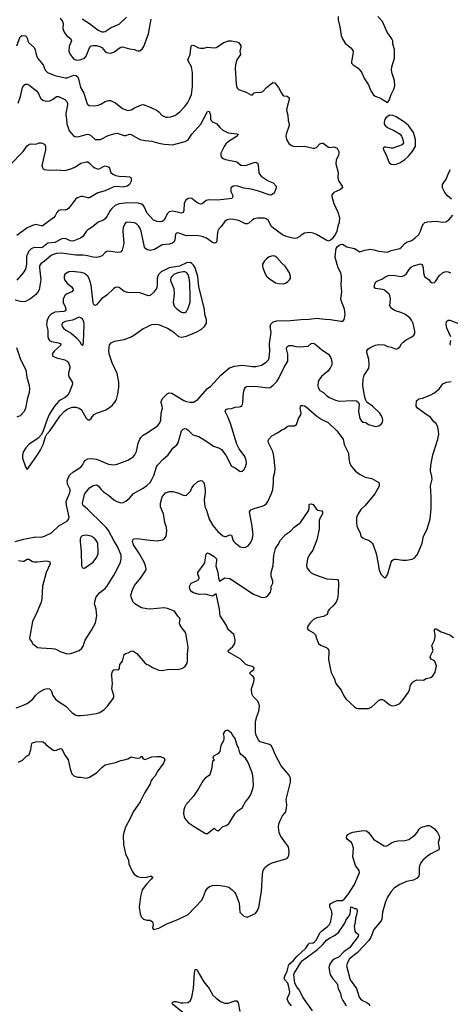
# Model space of a CAD drawing. Header units: inches. Extents: x 1934316 to 2140091, y 524953 to 667329.
# Tile 148 of 256: x 2002663 to 2007634, y 596207 to 607573. Entities that reach past the tile are written whole.
import ezdxf

# ---------------------------------------------------------------- set-up
doc = ezdxf.new("R2010")
doc.units = ezdxf.units.IN
doc.header["$MEASUREMENT"] = 0
doc.layers.add('C0509', color=7, linetype='Continuous')
doc.layers.add('C0600', color=7, linetype='Continuous')

msp = doc.modelspace()

# ---------------------------------------------------------------- linework, layer by layer
at = {"layer": 'C0509', "color": 5}
for points, elevation in [([(2002622, 599630), (2002670, 599645), (2002750, 599680), (2002815, 599730), (2002847, 599770), (2002890, 599810), (2002950, 599845), (2002990, 599854), (2003008, 599848), (2003025, 599830), (2003045, 599770), (2003075, 599730), (2003110, 599702), (2003195, 599650), (2003271, 599570), (2003310, 599546), (2003330, 599541), (2003370, 599541), (2003450, 599547), (2003550, 599563), (2003590, 599576), (2003639, 599610), (2003679, 599650), (2003744, 599736), (2003749, 599750), (2003750, 599770), (2003729, 599850), (2003734, 599906), (2003726, 600000)], 340), ([(2002650, 599002), (2002694, 599026), (2002741, 599070), (2002772, 599088), (2002792, 599148), (2002804, 599216), (2002813, 599227), (2002850, 599235), (2002910, 599241), (2002930, 599238), (2002950, 599226), (2002966, 599206), (2003050, 599141), (2003070, 599136), (2003090, 599140), (2003130, 599159), (2003150, 599155), (2003183, 599083), (2003213, 599050), (2003224, 599030), (2003246, 598926), (2003267, 598867), (2003290, 598843), (2003330, 598828), (2003370, 598828), (2003430, 598817), (2003470, 598827), (2003550, 598880), (2003610, 598942), (2003650, 598971), (2003770, 598998), (2003830, 599023), (2003871, 599029), (2003910, 599042), (2003950, 599064), (2004012, 599048), (2004049, 599051), (2004070, 599071), (2004090, 599042), (2004110, 599031), (2004190, 599062), (2004248, 599068), (2004287, 599067), (2004332, 599050), (2004338, 599030), (2004323, 598990), (2004252, 598890), (2004231, 598849), (2004195, 598810), (2004183, 598790), (2004170, 598750), (2004108, 598652), (2004056, 598544), (2003973, 598430), (2003942, 598358), (2003885, 598250), (2003865, 598190), (2003859, 598150), (2003863, 598050), (2003884, 597944), (2003919, 597870), (2003925, 597830), (2003963, 597743), (2003985, 597710), (2004023, 597683), (2004070, 597671), (2004130, 597676), (2004170, 597686), (2004185, 597685), (2004195, 597675), (2004196, 597670), (2004181, 597650), (2004127, 597593), (2004079, 597530), (2004059, 597450), (2004041, 597330), (2004056, 597250), (2004071, 597211), (2004091, 597191), (2004130, 597179), (2004170, 597177), (2004197, 597157), (2004205, 597130), (2004196, 597090), (2004210, 597071), (2004270, 597086), (2004363, 597137), (2004490, 597184), (2004610, 597245), (2004767, 597410), (2004786, 597450), (2004808, 597512), (2004830, 597547), (2004854, 597566), (2004890, 597579), (2004950, 597583), (2005032, 597572), (2005078, 597558), (2005116, 597530), (2005142, 597502), (2005157, 597477), (2005196, 597376), (2005206, 597270), (2005250, 597225), (2005290, 597211), (2005385, 597255), (2005409, 597291), (2005423, 597330), (2005456, 597510), (2005465, 597710), (2005475, 597750), (2005493, 597787), (2005530, 597818), (2005579, 597841), (2005734, 597886), (2005757, 597903), (2005769, 597930), (2005776, 597970), (2005766, 598026), (2005730, 598069), (2005673, 598153), (2005658, 598190), (2005651, 598250), (2005655, 598290), (2005670, 598330), (2005699, 598381), (2005737, 598430), (2005745, 598470), (2005746, 598510), (2005738, 598570), (2005790, 598770), (2005790, 598810), (2005785, 598830), (2005770, 598856), (2005680, 598960), (2005611, 599090), (2005590, 599150), (2005570, 599190), (2005546, 599206), (2005438, 599238), (2005419, 599259), (2005392, 599310), (2005385, 599350), (2005387, 599473), (2005401, 599530), (2005424, 599590), (2005431, 599650), (2005424, 599684), (2005410, 599710), (2005360, 599760), (2005344, 599790), (2005338, 599850), (2005366, 599930), (2005370, 599958), (2005369, 599970), (2005357, 599990), (2005347, 600000)], 320), ([(2006279, 600000), (2006295, 599970), (2006313, 599910), (2006375, 599835), (2006406, 599766), (2006430, 599733), (2006530, 599639), (2006550, 599625), (2006570, 599621), (2006690, 599620), (2006730, 599640), (2006764, 599670), (2006805, 599715), (2006830, 599725), (2006850, 599725), (2006874, 599714), (2006930, 599666), (2006950, 599655), (2006970, 599651), (2007010, 599661), (2007050, 599681), (2007090, 599726), (2007150, 599811), (2007162, 599838), (2007174, 599890), (2007197, 599923), (2007210, 599934), (2007249, 599951), (2007326, 599950), (2007354, 599966), (2007410, 599981), (2007431, 600000)], 320), ([(2005803, 596190), (2005767, 596230), (2005753, 596270), (2005757, 596290), (2005779, 596330), (2005782, 596350), (2005772, 596408), (2005758, 596450), (2005725, 596490), (2005718, 596510), (2005724, 596530), (2005753, 596590), (2005772, 596668), (2005821, 596710), (2005862, 596758), (2005966, 596854), (2005997, 596903), (2006009, 596911), (2006050, 596918), (2006071, 596930), (2006090, 596953), (2006127, 597033), (2006147, 597053), (2006216, 597104), (2006240, 597130), (2006250, 597150), (2006270, 597250), (2006262, 597290), (2006245, 597330), (2006245, 597355), (2006256, 597370), (2006310, 597397), (2006330, 597404), (2006390, 597405), (2006410, 597421), (2006450, 597469), (2006529, 597590), (2006580, 597710), (2006586, 597730), (2006582, 597750), (2006540, 597810), (2006510, 597910), (2006515, 598010), (2006507, 598047), (2006493, 598073), (2006448, 598110), (2006436, 598130), (2006438, 598150), (2006452, 598168), (2006477, 598183), (2006510, 598193), (2006630, 598212), (2006668, 598208), (2006691, 598191), (2006752, 598110), (2006850, 598048), (2006870, 598037), (2006890, 598034), (2006910, 598039), (2006955, 598070), (2006990, 598085), (2007030, 598093), (2007110, 598096), (2007157, 598110), (2007230, 598162), (2007253, 598190), (2007276, 598230), (2007290, 598245), (2007307, 598253), (2007370, 598270), (2007390, 598271), (2007410, 598264), (2007452, 598232), (2007485, 598190), (2007504, 598150), (2007508, 598130), (2007496, 598070), (2007507, 598010), (2007502, 597990), (2007410, 597943), (2007370, 597916), (2007316, 597870), (2007300, 597850), (2007282, 597818), (2007274, 597790), (2007274, 597706), (2007270, 597689), (2007250, 597663), (2007210, 597641), (2007130, 597626), (2007050, 597591), (2006990, 597551), (2006953, 597510), (2006914, 597450), (2006885, 597390), (2006852, 597270), (2006844, 597190), (2006835, 597170), (2006751, 597070), (2006721, 596990), (2006695, 596945), (2006559, 596801), (2006469, 596730), (2006446, 596690), (2006437, 596650), (2006480, 596490), (2006552, 596390), (2006583, 596290), (2006597, 596270), (2006621, 596250), (2006670, 596229), (2006696, 596210), (2006700, 596190)], 280), ([(2006044, 596130), (2005933, 596290), (2005894, 596370), (2005862, 596410), (2005839, 596450), (2005829, 596550), (2005835, 596570), (2005909, 596690), (2005930, 596712), (2006100, 596840), (2006163, 596897), (2006210, 596950), (2006238, 596970), (2006299, 597001), (2006343, 597037), (2006418, 597142), (2006430, 597176), (2006450, 597210), (2006469, 597231), (2006477, 597250), (2006487, 597330), (2006493, 597333), (2006502, 597330), (2006505, 597325), (2006530, 597314), (2006550, 597314), (2006558, 597290), (2006555, 597250), (2006539, 597201), (2006537, 597150), (2006525, 597110), (2006531, 597051), (2006540, 597040), (2006570, 597018), (2006573, 597010), (2006570, 596990), (2006470, 596859), (2006407, 596813), (2006350, 596756), (2006293, 596727), (2006270, 596710), (2006242, 596670), (2006233, 596630), (2006238, 596590), (2006249, 596549), (2006280, 596500), (2006325, 596450), (2006333, 596430), (2006340, 596390), (2006368, 596330), (2006376, 596290), (2006395, 596250), (2006434, 596190)], 260), ([(2004551, 596110), (2004427, 596210), (2004427, 596230), (2004450, 596241), (2004470, 596240), (2004523, 596223), (2004550, 596222), (2004610, 596229), (2004637, 596250), (2004652, 596288), (2004669, 596390), (2004680, 596570), (2004690, 596610), (2004710, 596610), (2004739, 596550), (2004788, 596468), (2004850, 596389), (2004894, 596314), (2004930, 596277), (2004990, 596236), (2005030, 596221), (2005070, 596220), (2005147, 596247), (2005170, 596246), (2005185, 596225), (2005205, 596125)], 280)]:
    msp.add_lwpolyline(points, dxfattribs=dict(at, elevation=elevation))
at = {"layer": 'C0509', "color": 5, "elevation": 340}
msp.add_lwpolyline([(2005070, 599368), (2005050, 599368), (2005030, 599358), (2005012, 599330), (2005020, 599300), (2005021, 599270), (2005016, 599250), (2004985, 599195), (2004973, 599127), (2004950, 599097), (2004902, 599070), (2004894, 599050), (2004912, 599030), (2004890, 599008), (2004878, 598922), (2004859, 598861), (2004850, 598849), (2004810, 598821), (2004781, 598790), (2004725, 598690), (2004670, 598609), (2004583, 598510), (2004570, 598488), (2004557, 598450), (2004555, 598410), (2004563, 598370), (2004571, 598350), (2004610, 598305), (2004678, 598258), (2004810, 598178), (2004830, 598178), (2004910, 598241), (2004930, 598218), (2004950, 598211), (2004970, 598221), (2005010, 598259), (2005049, 598270), (2005083, 598297), (2005152, 598408), (2005180, 598440), (2005230, 598476), (2005270, 598546), (2005310, 598591), (2005332, 598630), (2005358, 598710), (2005362, 598738), (2005355, 598850), (2005345, 598890), (2005299, 598999), (2005270, 599049), (2005219, 599090), (2005205, 599110), (2005189, 599170), (2005173, 599193), (2005150, 599275), (2005122, 599310), (2005110, 599335)], close=True, dxfattribs=at)
at = {"layer": 'C0600', "color": 5}
for points, elevation in [([(2003131, 607591), (2003159, 607550), (2003164, 607530), (2003163, 607470), (2003176, 607430), (2003202, 607390), (2003252, 607350), (2003263, 607330), (2003236, 607264), (2003231, 607210), (2003245, 607170), (2003290, 607117), (2003310, 607108), (2003330, 607107), (2003370, 607113), (2003410, 607127), (2003430, 607150), (2003470, 607249), (2003490, 607270), (2003510, 607275), (2003550, 607275), (2003590, 607264), (2003610, 607250), (2003650, 607206), (2003670, 607195), (2003707, 607187), (2003750, 607197), (2003810, 607243), (2003830, 607255), (2003850, 607260), (2003930, 607238), (2003990, 607230), (2004010, 607218), (2004030, 607212), (2004050, 607213), (2004081, 607239), (2004096, 607264), (2004150, 607411), (2004183, 607577)], 420), ([(2003383, 607583), (2003470, 607528), (2003570, 607452), (2003610, 607434), (2003630, 607433), (2003650, 607437), (2003719, 607481), (2003810, 607522), (2003897, 607603)], 440), ([(2006338, 607610), (2006338, 607570), (2006359, 607490), (2006374, 607390), (2006388, 607350), (2006420, 607300), (2006487, 607247), (2006502, 607230), (2006512, 607210), (2006510, 607170), (2006493, 607090), (2006495, 607070), (2006513, 607053), (2006570, 607013), (2006610, 606968), (2006642, 606890), (2006690, 606819), (2006717, 606750), (2006742, 606710), (2006767, 606690), (2006830, 606666), (2006910, 606618), (2006930, 606638), (2006953, 606710), (2006982, 606770), (2006993, 606810), (2006990, 606870), (2006963, 606950), (2006955, 606990), (2006958, 607030), (2006989, 607130), (2006992, 607170), (2006990, 607230), (2006972, 607290), (2006970, 607330), (2006961, 607350), (2006904, 607430), (2006850, 607550), (2006798, 607610)], 420), ([(2002631, 607269), (2002670, 607376), (2002688, 607392), (2002730, 607385), (2002738, 607378), (2002745, 607370), (2002765, 607310), (2002830, 607250), (2002844, 607224), (2002853, 607170), (2002869, 607130), (2002933, 607050), (2002959, 606990), (2002984, 606964), (2003070, 606928), (2003190, 606903), (2003210, 606903), (2003290, 606931), (2003310, 606928), (2003330, 606915), (2003342, 606890), (2003367, 606790), (2003404, 606724), (2003443, 606603), (2003450, 606593), (2003464, 606584), (2003530, 606579), (2003570, 606585), (2003602, 606598), (2003650, 606630), (2003690, 606639), (2003710, 606638), (2003770, 606614), (2003850, 606547), (2003910, 606524), (2003950, 606533), (2003990, 606556), (2004069, 606591), (2004090, 606592), (2004170, 606564), (2004250, 606524), (2004270, 606510), (2004310, 606467), (2004349, 606449), (2004370, 606447), (2004410, 606453), (2004453, 606467), (2004479, 606481), (2004511, 606509), (2004569, 606571), (2004603, 606617), (2004625, 606655), (2004645, 606710), (2004658, 606802), (2004659, 606959), (2004648, 607030), (2004613, 607090), (2004606, 607110), (2004632, 607170), (2004638, 607242), (2004647, 607273), (2004670, 607278), (2004728, 607248), (2004750, 607243), (2004790, 607244), (2004830, 607256), (2004910, 607246), (2004930, 607250), (2005021, 607310), (2005073, 607327), (2005110, 607329), (2005170, 607318), (2005189, 607309), (2005206, 607290), (2005216, 607270), (2005218, 607250), (2005204, 607210), (2005214, 607170), (2005170, 607109), (2005153, 607050), (2005149, 607010), (2005161, 606830), (2005170, 606790), (2005178, 606778), (2005190, 606767), (2005277, 606737), (2005330, 606705), (2005350, 606707), (2005370, 606727), (2005387, 606733), (2005450, 606735), (2005470, 606744), (2005512, 606790), (2005570, 606837), (2005590, 606846), (2005610, 606842), (2005650, 606791), (2005684, 606724), (2005701, 606701), (2005714, 606694), (2005751, 606690), (2005773, 606670), (2005776, 606650), (2005750, 606568), (2005745, 606530), (2005760, 606470), (2005763, 606410), (2005773, 606370), (2005773, 606350), (2005738, 606250), (2005735, 606230), (2005743, 606190), (2005770, 606142), (2005801, 606121), (2005830, 606108), (2005950, 606112), (2006050, 606089), (2006070, 606090), (2006090, 606099), (2006130, 606138), (2006150, 606148), (2006167, 606147), (2006230, 606100), (2006250, 606097), (2006290, 606104), (2006302, 606102), (2006327, 606090), (2006336, 606076), (2006346, 606050), (2006348, 606030), (2006344, 606010), (2006316, 605950), (2006314, 605910), (2006340, 605810), (2006336, 605750), (2006339, 605730), (2006347, 605707), (2006385, 605650), (2006391, 605630), (2006361, 605610), (2006290, 605577), (2006268, 605550), (2006266, 605530), (2006289, 605450), (2006335, 605350), (2006356, 605290), (2006353, 605230), (2006336, 605190), (2006323, 605130), (2006310, 605098), (2006270, 605044), (2006250, 605026), (2006230, 605017), (2006210, 605022), (2006090, 605094), (2006050, 605108), (2006010, 605116), (2005953, 605107), (2005913, 605087), (2005896, 605070), (2005861, 605050), (2005830, 605046), (2005741, 605070), (2005698, 605090), (2005670, 605109), (2005578, 605178), (2005567, 605190), (2005549, 605230), (2005530, 605258), (2005510, 605275), (2005490, 605281), (2005410, 605283), (2005370, 605275), (2005350, 605264), (2005310, 605222), (2005290, 605215), (2005270, 605218), (2005193, 605253), (2005130, 605268), (2005090, 605270), (2005059, 605261), (2005030, 605244), (2004990, 605185), (2004954, 605146), (2004945, 605115), (2004941, 605030), (2004934, 605006), (2004924, 604996), (2004910, 604994), (2004890, 605001), (2004818, 605050), (2004769, 605071), (2004710, 605083), (2004590, 605079), (2004488, 605112), (2004472, 605108), (2004463, 605097), (2004454, 605030), (2004445, 605010), (2004426, 604994), (2004390, 604981), (2004310, 604972), (2004220, 604920), (2004170, 604909), (2004130, 604919), (2004114, 604930), (2004105, 604945), (2004065, 605130), (2004050, 605170), (2004035, 605195), (2004010, 605218), (2003990, 605226), (2003910, 605237), (2003890, 605231), (2003880, 605220), (2003865, 605195), (2003858, 605170), (2003854, 605130), (2003865, 604990), (2003848, 604912), (2003829, 604891), (2003790, 604887), (2003690, 604901), (2003670, 604898), (2003650, 604886), (2003615, 604845), (2003571, 604830), (2003550, 604827), (2003510, 604831), (2003448, 604848), (2003396, 604856), (2003310, 604854), (2003150, 604878), (2003090, 604874), (2003050, 604864), (2003028, 604852), (2002950, 604785), (2002906, 604754), (2002894, 604730), (2002892, 604708), (2002909, 604570), (2002887, 604453), (2002874, 604426), (2002845, 604395), (2002790, 604350), (2002730, 604319), (2002690, 604314), (2002610, 604335)], 380), ([(2002647, 606610), (2002674, 606686), (2002695, 606790), (2002710, 606816), (2002730, 606830), (2002750, 606830), (2002770, 606822), (2002859, 606750), (2002875, 606730), (2002905, 606665), (2002930, 606642), (2002970, 606632), (2003010, 606637), (2003041, 606650), (2003090, 606686), (2003110, 606687), (2003183, 606650), (2003207, 606630), (2003215, 606610), (2003216, 606590), (2003195, 606490), (2003195, 606470), (2003205, 606430), (2003207, 606370), (2003236, 606290), (2003287, 606227), (2003310, 606219), (2003350, 606224), (2003430, 606249), (2003450, 606250), (2003480, 606240), (2003536, 606190), (2003598, 606190), (2003683, 606237), (2003750, 606257), (2003790, 606262), (2003870, 606236), (2003890, 606236), (2003930, 606250), (2003950, 606248), (2004050, 606190), (2004110, 606178), (2004190, 606170), (2004270, 606147), (2004330, 606137), (2004430, 606130), (2004470, 606138), (2004574, 606166), (2004610, 606185), (2004650, 606250), (2004754, 606366), (2004830, 606513), (2004850, 606516), (2004868, 606470), (2004866, 606430), (2004874, 606410), (2004890, 606392), (2004939, 606370), (2004973, 606330), (2005010, 606296), (2005070, 606266), (2005170, 606256), (2005191, 606250), (2005179, 606241), (2005174, 606230), (2005087, 606173), (2005042, 606138), (2005024, 606110), (2004987, 606030), (2004984, 606010), (2004990, 605990), (2005012, 605972), (2005040, 605960), (2005156, 605936), (2005171, 605930), (2005215, 605895), (2005270, 605890), (2005370, 605923), (2005390, 605927), (2005401, 605921), (2005411, 605911), (2005417, 605890), (2005423, 605810), (2005431, 605790), (2005450, 605767), (2005530, 605711), (2005591, 605690), (2005625, 605650), (2005625, 605630), (2005601, 605570), (2005572, 605550), (2005553, 605547), (2005410, 605596), (2005337, 605617), (2005250, 605628), (2005182, 605650), (2005150, 605653), (2005127, 605650), (2005101, 605630), (2005100, 605590), (2005120, 605550), (2005125, 605530), (2005112, 605508), (2004950, 605491), (2004846, 605494), (2004816, 605484), (2004770, 605446), (2004750, 605444), (2004730, 605450), (2004710, 605462), (2004650, 605507), (2004630, 605512), (2004610, 605508), (2004583, 605490), (2004564, 605456), (2004560, 605370), (2004550, 605346), (2004530, 605341), (2004430, 605364), (2004390, 605356), (2004365, 605330), (2004330, 605260), (2004310, 605245), (2004290, 605241), (2004250, 605242), (2004210, 605260), (2004130, 605344), (2004106, 605410), (2004090, 605432), (2004070, 605444), (2004030, 605454), (2003910, 605458), (2003810, 605447), (2003770, 605430), (2003726, 605394), (2003707, 605370), (2003670, 605300), (2003650, 605272), (2003630, 605259), (2003570, 605236), (2003502, 605178), (2003450, 605147), (2003431, 605129), (2003394, 605070), (2003367, 605050), (2003290, 605020), (2003270, 605018), (2003250, 605020), (2003190, 605045), (2003150, 605042), (2003070, 605001), (2002990, 604992), (2002930, 604947), (2002910, 604939), (2002830, 604942), (2002794, 604926), (2002770, 604902), (2002746, 604850), (2002742, 604830), (2002743, 604750), (2002729, 604691), (2002702, 604650), (2002630, 604566)], 360), ([(2002547, 605890), (2002703, 606050), (2002750, 606116), (2002770, 606133), (2002790, 606139), (2002850, 606137), (2002890, 606150), (2002910, 606151), (2002930, 606148), (2002953, 606133), (2002960, 606110), (2002960, 606070), (2002920, 605890), (2002925, 605865), (2002933, 605853), (2002950, 605844), (2003003, 605837), (2003090, 605838), (2003190, 605833), (2003266, 605854), (2003306, 605874), (2003370, 605915), (2003433, 605933), (2003450, 605930), (2003470, 605918), (2003510, 605875), (2003530, 605862), (2003570, 605847), (2003590, 605854), (2003630, 605879), (2003650, 605885), (2003679, 605879), (2003692, 605872), (2003700, 605860), (2003716, 605810), (2003737, 605790), (2003770, 605775), (2003810, 605765), (2003890, 605764), (2003930, 605759), (2003945, 605750), (2003950, 605734), (2003951, 605710), (2003931, 605670), (2003906, 605650), (2003859, 605641), (2003770, 605647), (2003750, 605644), (2003650, 605598), (2003567, 605573), (2003470, 605516), (2003450, 605515), (2003390, 605530), (2003370, 605530), (2003330, 605518), (2003310, 605506), (2003230, 605397), (2003216, 605384), (2003190, 605375), (2003150, 605378), (2003110, 605369), (2003092, 605348), (2003074, 605310), (2003055, 605285), (2002940, 605200), (2002930, 605194), (2002910, 605194), (2002850, 605207), (2002810, 605197), (2002750, 605170), (2002630, 605082)], 340), ([(2007650, 605501), (2007601, 605541), (2007570, 605578), (2007545, 605630), (2007545, 605670), (2007588, 605730), (2007618, 605810), (2007638, 605842)], 380), ([(2002610, 601548), (2002710, 601577), (2002790, 601593), (2002850, 601602), (2002910, 601601), (2002950, 601610), (2003030, 601650), (2003117, 601730), (2003214, 601786), (2003230, 601810), (2003233, 601830), (2003203, 601970), (2003200, 602010), (2003214, 602050), (2003243, 602110), (2003248, 602130), (2003246, 602150), (2003216, 602210), (2003211, 602250), (2003225, 602290), (2003243, 602317), (2003276, 602350), (2003371, 602409), (2003388, 602430), (2003408, 602470), (2003424, 602490), (2003450, 602505), (2003490, 602509), (2003550, 602500), (2003690, 602443), (2003750, 602434), (2003790, 602442), (2003910, 602490), (2003950, 602510), (2003972, 602528), (2003992, 602550), (2004011, 602589), (2004030, 602684), (2004049, 602730), (2004063, 602750), (2004090, 602777), (2004136, 602804), (2004255, 602885), (2004279, 602910), (2004292, 602950), (2004296, 603030), (2004311, 603090), (2004309, 603110), (2004295, 603150), (2004297, 603170), (2004315, 603205), (2004366, 603254), (2004390, 603265), (2004420, 603260), (2004557, 603177), (2004590, 603165), (2004630, 603157), (2004670, 603159), (2004718, 603190), (2004830, 603317), (2004870, 603342), (2004985, 603470), (2005086, 603554), (2005145, 603575), (2005230, 603585), (2005350, 603570), (2005390, 603570), (2005454, 603586), (2005510, 603621), (2005534, 603646), (2005545, 603670), (2005551, 603750), (2005547, 603830), (2005567, 603967), (2005554, 604030), (2005563, 604057), (2005590, 604086), (2005630, 604097), (2005790, 604100), (2005910, 604112), (2006005, 604115), (2006090, 604126), (2006190, 604115), (2006253, 604113), (2006370, 604091), (2006390, 604091), (2006400, 604100), (2006410, 604111), (2006414, 604126), (2006420, 604170), (2006413, 604230), (2006375, 604330), (2006371, 604350), (2006382, 604430), (2006374, 604510), (2006379, 604581), (2006377, 604610), (2006369, 604650), (2006339, 604710), (2006327, 604747), (2006307, 604830), (2006308, 604872), (2006317, 604930), (2006329, 604950), (2006350, 604970), (2006370, 604979), (2006390, 604981), (2006438, 604950), (2006530, 604930), (2006590, 604893), (2006649, 604911), (2006710, 604922), (2006750, 604917), (2006810, 604900), (2006911, 604889), (2006953, 604907), (2007050, 604930), (2007072, 604948), (2007109, 604991), (2007130, 605003), (2007190, 605025), (2007230, 605053), (2007270, 605093), (2007291, 605130), (2007310, 605190), (2007325, 605215), (2007342, 605230), (2007370, 605239), (2007470, 605247), (2007550, 605235), (2007581, 605239), (2007617, 605263), (2007662, 605318)], 380), ([(2002650, 601330), (2002698, 601322), (2002710, 601324), (2002750, 601345), (2002770, 601344), (2002810, 601320), (2002830, 601314), (2002866, 601314), (2002970, 601325), (2002990, 601323), (2003013, 601313), (2003016, 601290), (2002969, 601191), (2002927, 601033), (2002918, 600890), (2002910, 600850), (2002862, 600730), (2002810, 600624), (2002775, 600435), (2002779, 600419), (2002805, 600390), (2002812, 600370), (2002870, 600327), (2002910, 600321), (2003030, 600316), (2003070, 600310), (2003090, 600304), (2003130, 600279), (2003210, 600254), (2003250, 600256), (2003290, 600267), (2003350, 600291), (2003382, 600318), (2003398, 600342), (2003421, 600410), (2003493, 600527), (2003537, 600610), (2003553, 600690), (2003546, 600770), (2003528, 600830), (2003533, 600870), (2003546, 600910), (2003590, 600961), (2003650, 601005), (2003670, 601028), (2003747, 601153), (2003790, 601230), (2003828, 601312), (2003835, 601350), (2003835, 601390), (2003793, 601490), (2003754, 601554), (2003690, 601675), (2003662, 601710), (2003570, 601804), (2003503, 601863), (2003450, 601919), (2003392, 601970), (2003389, 601990), (2003412, 602090), (2003422, 602110), (2003470, 602168), (2003510, 602196), (2003550, 602205), (2003570, 602193), (2003603, 602150), (2003630, 602123), (2003690, 602084), (2003750, 602032), (2003784, 602010), (2003830, 601995), (2003860, 602000), (2003887, 602013), (2003930, 602050), (2003976, 602104), (2004090, 602165), (2004130, 602195), (2004168, 602232), (2004190, 602265), (2004213, 602310), (2004244, 602410), (2004254, 602430), (2004320, 602500), (2004376, 602550), (2004417, 602603), (2004430, 602626), (2004476, 602664), (2004491, 602689), (2004533, 602827), (2004550, 602847), (2004570, 602852), (2004590, 602848), (2004610, 602835), (2004662, 602782), (2004730, 602760), (2004824, 602704), (2004899, 602650), (2004970, 602626), (2004993, 602613), (2005045, 602545), (2005110, 602418), (2005150, 602401), (2005210, 602359), (2005230, 602361), (2005250, 602376), (2005270, 602411), (2005281, 602450), (2005279, 602490), (2005262, 602530), (2005198, 602618), (2005171, 602671), (2005098, 602910), (2005068, 602990), (2005036, 603050), (2005039, 603061), (2005047, 603073), (2005061, 603079), (2005110, 603085), (2005150, 603099), (2005196, 603104), (2005212, 603108), (2005230, 603121), (2005240, 603150), (2005248, 603270), (2005260, 603310), (2005271, 603329), (2005282, 603338), (2005316, 603344), (2005410, 603340), (2005530, 603322), (2005554, 603326), (2005590, 603353), (2005630, 603397), (2005650, 603428), (2005717, 603563), (2005760, 603630), (2005759, 603710), (2005745, 603775), (2005747, 603793), (2005757, 603803), (2005770, 603810), (2005810, 603811), (2005850, 603800), (2005910, 603795), (2005970, 603803), (2005990, 603801), (2006030, 603836), (2006050, 603839), (2006070, 603830), (2006150, 603762), (2006227, 603710), (2006255, 603670), (2006266, 603630), (2006266, 603590), (2006248, 603550), (2006218, 603510), (2006147, 603453), (2006115, 603410), (2006108, 603388), (2006104, 603350), (2006110, 603327), (2006130, 603293), (2006171, 603271), (2006210, 603230), (2006239, 603210), (2006310, 603179), (2006350, 603171), (2006510, 603178), (2006552, 603172), (2006573, 603153), (2006582, 603130), (2006576, 603050), (2006590, 602970), (2006606, 602946), (2006630, 602928), (2006661, 602921), (2006690, 602901), (2006770, 602876), (2006810, 602886), (2006837, 602903), (2006850, 602922), (2006856, 602950), (2006853, 602970), (2006840, 603000), (2006819, 603030), (2006736, 603110), (2006670, 603159), (2006655, 603190), (2006644, 603230), (2006626, 603350), (2006630, 603422), (2006641, 603470), (2006693, 603550), (2006697, 603590), (2006694, 603650), (2006671, 603730), (2006672, 603750), (2006684, 603770), (2006710, 603788), (2006770, 603814), (2006810, 603823), (2006870, 603818), (2006910, 603801), (2006953, 603793), (2007010, 603771), (2007030, 603776), (2007050, 603798), (2007070, 603830), (2007089, 603850), (2007123, 603877), (2007189, 603910), (2007213, 603930), (2007224, 603950), (2007224, 603976), (2007207, 604067), (2007186, 604106), (2007166, 604130), (2007110, 604173), (2007073, 604190), (2006990, 604217), (2006950, 604244), (2006936, 604270), (2006945, 604350), (2006937, 604390), (2006930, 604404), (2006873, 604450), (2006857, 604457), (2006771, 604471), (2006757, 604490), (2006762, 604518), (2006775, 604545), (2006786, 604554), (2006842, 604578), (2006892, 604608), (2006922, 604618), (2006970, 604622), (2007070, 604610), (2007101, 604619), (2007125, 604635), (2007159, 604690), (2007184, 604716), (2007210, 604730), (2007290, 604753), (2007307, 604747), (2007315, 604735), (2007320, 604710), (2007323, 604650), (2007336, 604610), (2007390, 604570), (2007401, 604550), (2007419, 604539), (2007430, 604536), (2007450, 604540), (2007464, 604550), (2007504, 604616), (2007546, 604650), (2007570, 604662), (2007590, 604666), (2007610, 604662), (2007637, 604650)], 360), ([(2007640, 603910), (2007595, 604010), (2007587, 604053), (2007590, 604090), (2007610, 604104), (2007630, 604103), (2007750, 604059)], 340), ([(2007636, 603816), (2007633, 603830), (2007642, 603870)], 340), ([(2002627, 603790), (2002673, 603650), (2002736, 603530), (2002746, 603446), (2002774, 603350), (2002778, 603310), (2002772, 603270), (2002749, 603190), (2002732, 603090), (2002716, 603050), (2002670, 602999), (2002630, 602983)], 380), ([(2003726, 600000), (2003725, 600010), (2003733, 600047), (2003750, 600067), (2003767, 600073), (2003790, 600068), (2003809, 600071), (2003816, 600084), (2003814, 600094), (2003820, 600130), (2003852, 600168), (2003870, 600245), (2003890, 600256), (2003917, 600263), (2003950, 600285), (2003970, 600286), (2004015, 600255), (2004108, 600148), (2004130, 600131), (2004150, 600127), (2004196, 600096), (2004270, 600063), (2004310, 600061), (2004390, 600075), (2004490, 600071), (2004537, 600083), (2004570, 600102), (2004597, 600143), (2004601, 600170), (2004599, 600250), (2004607, 600330), (2004587, 600467), (2004581, 600490), (2004570, 600509), (2004534, 600554), (2004514, 600590), (2004510, 600610), (2004516, 600650), (2004509, 600669), (2004490, 600689), (2004450, 600745), (2004370, 600777), (2004330, 600785), (2004170, 600770), (2004130, 600771), (2004070, 600783), (2003992, 600830), (2003974, 600850), (2003964, 600870), (2003950, 600910), (2003947, 600930), (2003964, 600990), (2003990, 601043), (2004062, 601130), (2004115, 601210), (2004122, 601230), (2004117, 601270), (2004100, 601310), (2004040, 601420), (2003976, 601510), (2003966, 601550), (2003969, 601570), (2003981, 601579), (2004018, 601582), (2004133, 601567), (2004250, 601558), (2004312, 601568), (2004336, 601584), (2004353, 601610), (2004361, 601670), (2004357, 601710), (2004340, 601770), (2004322, 601870), (2004288, 601950), (2004289, 601990), (2004310, 602064), (2004345, 602110), (2004392, 602128), (2004430, 602125), (2004490, 602111), (2004550, 602083), (2004570, 602079), (2004590, 602086), (2004634, 602130), (2004652, 602170), (2004678, 602202), (2004720, 602240), (2004753, 602253), (2004770, 602250), (2004790, 602231), (2004804, 602150), (2004805, 602110), (2004794, 602030), (2004802, 601950), (2004820, 601910), (2004850, 601807), (2004893, 601733), (2004950, 601665), (2005010, 601616), (2005030, 601608), (2005048, 601608), (2005090, 601626), (2005110, 601621), (2005124, 601570), (2005137, 601550), (2005150, 601534), (2005210, 601486), (2005250, 601480), (2005270, 601485), (2005299, 601501), (2005335, 601545), (2005352, 601588), (2005359, 601630), (2005344, 601750), (2005317, 601890), (2005330, 601913), (2005370, 601930), (2005463, 601957), (2005490, 601970), (2005512, 601988), (2005527, 602010), (2005570, 602103), (2005586, 602150), (2005594, 602230), (2005594, 602290), (2005610, 602350), (2005613, 602390), (2005596, 602536), (2005584, 602590), (2005535, 602690), (2005533, 602710), (2005539, 602730), (2005573, 602770), (2005638, 602802), (2005690, 602839), (2005719, 602850), (2005750, 602875), (2005770, 602885), (2005837, 602883), (2005860, 602900), (2005881, 602970), (2005909, 603010), (2005912, 603032), (2005901, 603090), (2005910, 603118), (2005930, 603121), (2005950, 603115), (2005970, 603103), (2006095, 602995), (2006150, 602958), (2006224, 602924), (2006325, 602825), (2006396, 602730), (2006410, 602670), (2006459, 602570), (2006464, 602504), (2006476, 602450), (2006495, 602415), (2006540, 602360), (2006586, 602326), (2006650, 602292), (2006730, 602276), (2006811, 602230), (2006815, 602210), (2006812, 602188), (2006762, 602098), (2006650, 601965), (2006601, 601919), (2006571, 601870), (2006553, 601827), (2006550, 601770), (2006555, 601730), (2006570, 601690), (2006595, 601650), (2006603, 601610), (2006626, 601590), (2006650, 601577), (2006690, 601564), (2006713, 601550), (2006733, 601530), (2006743, 601510), (2006777, 601410), (2006803, 601290), (2006810, 601234), (2006831, 601171), (2006870, 601134), (2006890, 601132), (2006894, 601146), (2006910, 601166), (2006951, 601310), (2006962, 601330), (2006978, 601342), (2006990, 601347), (2007010, 601346), (2007087, 601333), (2007130, 601333), (2007196, 601344), (2007221, 601359), (2007249, 601390), (2007263, 601417), (2007309, 601531), (2007326, 601610), (2007366, 601690), (2007400, 601810), (2007412, 601930), (2007412, 602070), (2007406, 602190), (2007424, 602270), (2007421, 602301), (2007405, 602365), (2007410, 602430), (2007432, 602550), (2007492, 602730), (2007500, 602790), (2007495, 602850), (2007489, 602870), (2007470, 602910), (2007446, 602930), (2007405, 602985), (2007366, 603006), (2007256, 603090), (2007242, 603110), (2007246, 603174), (2007270, 603197), (2007315, 603205), (2007403, 603237), (2007450, 603267), (2007510, 603316), (2007550, 603371), (2007590, 603388), (2007644, 603396)], 340), ([(2005347, 600000), (2005317, 600030), (2005335, 600050), (2005367, 600070), (2005370, 600090), (2005346, 600106), (2005299, 600119), (2005274, 600130), (2005210, 600194), (2005075, 600270), (2005069, 600290), (2005123, 600337), (2005148, 600370), (2005151, 600409), (2005144, 600450), (2005134, 600474), (2005075, 600530), (2005061, 600550), (2005055, 600570), (2005030, 600612), (2004976, 600690), (2004970, 600770), (2004930, 600949), (2004921, 600939), (2004890, 600920), (2004810, 600941), (2004736, 600936), (2004670, 600956), (2004650, 600970), (2004632, 600990), (2004625, 601030), (2004642, 601070), (2004697, 601090), (2004730, 601110), (2004735, 601130), (2004731, 601150), (2004721, 601170), (2004718, 601190), (2004792, 601290), (2004800, 601310), (2004816, 601404), (2004830, 601417), (2004850, 601412), (2004910, 601378), (2004934, 601350), (2004936, 601330), (2004927, 601270), (2004951, 601191), (2004959, 601130), (2004970, 601091), (2005030, 601130), (2005090, 601122), (2005361, 600941), (2005452, 600908), (2005490, 600904), (2005509, 600911), (2005533, 600930), (2005557, 600963), (2005565, 600995), (2005567, 601030), (2005585, 601070), (2005586, 601090), (2005567, 601150), (2005565, 601190), (2005590, 601271), (2005599, 601390), (2005617, 601470), (2005647, 601513), (2005674, 601566), (2005731, 601629), (2005790, 601667), (2005830, 601715), (2005887, 601753), (2005904, 601770), (2005998, 601902), (2006004, 601930), (2006004, 601976), (2006010, 601982), (2006030, 601985), (2006050, 601976), (2006085, 601925), (2006105, 601910), (2006150, 601905), (2006159, 601890), (2006159, 601870), (2006127, 601813), (2006120, 601790), (2006122, 601690), (2006093, 601570), (2006047, 601450), (2006006, 601390), (2005985, 601350), (2005974, 601270), (2005983, 601243), (2006010, 601205), (2006030, 601188), (2006067, 601167), (2006210, 601119), (2006332, 601110), (2006340, 601100), (2006345, 601070), (2006340, 600950), (2006332, 600888), (2006318, 600850), (2006278, 600802), (2006239, 600770), (2006225, 600750), (2006212, 600708), (2006170, 600682), (2006092, 600668), (2006055, 600650), (2006016, 600610), (2005988, 600570), (2005982, 600550), (2005995, 600530), (2006054, 600494), (2006078, 600470), (2006088, 600428), (2006111, 600370), (2006134, 600354), (2006206, 600326), (2006221, 600310), (2006231, 600291), (2006234, 600270), (2006230, 600190), (2006246, 600086), (2006258, 600038), (2006279, 600000)], 320), ([(2007431, 600000), (2007442, 600010), (2007460, 600040), (2007475, 600110), (2007465, 600145), (2007450, 600170), (2007413, 600190), (2007401, 600210), (2007404, 600230), (2007438, 600290), (2007421, 600350), (2007450, 600410), (2007459, 600450), (2007458, 600478), (2007450, 600510), (2007450, 600534), (2007458, 600542), (2007470, 600543), (2007530, 600505), (2007630, 600473), (2007670, 600442)], 320)]:
    msp.add_lwpolyline(points, dxfattribs=dict(at, elevation=elevation))
for points, elevation in [([(2006931, 606469), (2006890, 606438), (2006879, 606421), (2006869, 606390), (2006872, 606370), (2006883, 606350), (2006910, 606327), (2006991, 606290), (2007055, 606250), (2007071, 606230), (2007083, 606203), (2007095, 606150), (2007079, 606130), (2006970, 606091), (2006950, 606090), (2006890, 606101), (2006870, 606100), (2006860, 606090), (2006863, 606070), (2006894, 606014), (2006916, 605950), (2006930, 605924), (2006950, 605905), (2006970, 605900), (2007010, 605905), (2007050, 605922), (2007110, 605960), (2007150, 605997), (2007190, 606045), (2007231, 606110), (2007231, 606190), (2007210, 606270), (2007150, 606351), (2007105, 606390), (2007010, 606450), (2006970, 606467)], 420), ([(2005590, 604846), (2005570, 604844), (2005545, 604835), (2005510, 604810), (2005491, 604790), (2005468, 604750), (2005466, 604730), (2005470, 604710), (2005498, 604638), (2005514, 604614), (2005544, 604584), (2005617, 604537), (2005650, 604526), (2005710, 604525), (2005730, 604531), (2005758, 604550), (2005777, 604570), (2005788, 604590), (2005791, 604610), (2005777, 604650), (2005728, 604728), (2005690, 604762), (2005630, 604828), (2005610, 604842)], 420), ([(2004630, 604770), (2004590, 604766), (2004510, 604729), (2004390, 604708), (2004296, 604664), (2004265, 604630), (2004249, 604590), (2004250, 604510), (2004242, 604470), (2004210, 604424), (2004170, 604388), (2004150, 604386), (2004050, 604419), (2003990, 604422), (2003950, 604418), (2003910, 604422), (2003870, 604437), (2003810, 604483), (2003790, 604486), (2003770, 604482), (2003749, 604470), (2003669, 604391), (2003607, 604350), (2003550, 604283), (2003530, 604273), (2003514, 604290), (2003510, 604305), (2003488, 604510), (2003465, 604585), (2003450, 604614), (2003410, 604642), (2003375, 604655), (2003270, 604665), (2003230, 604661), (2003186, 604634), (2003175, 604610), (2003175, 604590), (2003181, 604570), (2003210, 604533), (2003261, 604490), (2003276, 604470), (2003279, 604450), (2003267, 604433), (2003212, 604410), (2003190, 604393), (2003164, 604350), (2003164, 604310), (2003194, 604250), (2003197, 604223), (2003190, 604210), (2003174, 604206), (2003070, 604196), (2003030, 604176), (2003005, 604150), (2002985, 604115), (2002976, 604090), (2002972, 604050), (2002988, 603990), (2002988, 603910), (2002995, 603890), (2003009, 603870), (2003030, 603858), (2003110, 603842), (2003137, 603830), (2003136, 603810), (2003066, 603750), (2003049, 603730), (2003039, 603710), (2003045, 603690), (2003088, 603670), (2003185, 603645), (2003210, 603630), (2003225, 603610), (2003242, 603570), (2003241, 603550), (2003225, 603495), (2003226, 603470), (2003232, 603450), (2003271, 603391), (2003273, 603367), (2003236, 603264), (2003221, 603239), (2003190, 603210), (2003130, 603180), (2003110, 603164), (2003065, 603110), (2003005, 603015), (2002983, 602970), (2002935, 602825), (2002916, 602784), (2002877, 602743), (2002769, 602670), (2002733, 602630), (2002708, 602590), (2002695, 602550), (2002697, 602510), (2002730, 602411), (2002750, 602382), (2002863, 602537), (2002901, 602599), (2002935, 602670), (2002963, 602757), (2002978, 602790), (2003014, 602830), (2003130, 603001), (2003175, 603050), (2003210, 603075), (2003270, 603099), (2003310, 603099), (2003350, 603090), (2003378, 603070), (2003430, 602973), (2003450, 602953), (2003470, 602953), (2003489, 602970), (2003500, 602990), (2003524, 603016), (2003550, 603030), (2003650, 603066), (2003690, 603087), (2003730, 603120), (2003763, 603157), (2003781, 603190), (2003798, 603250), (2003809, 603330), (2003808, 603388), (2003787, 603487), (2003730, 603610), (2003695, 603715), (2003691, 603750), (2003695, 603790), (2003702, 603818), (2003719, 603841), (2003759, 603861), (2003870, 603880), (2003949, 603911), (2003990, 603933), (2004090, 604009), (2004121, 604019), (2004170, 604048), (2004190, 604055), (2004230, 604058), (2004266, 604054), (2004330, 604029), (2004370, 604010), (2004430, 603972), (2004497, 603917), (2004530, 603907), (2004590, 603920), (2004710, 603970), (2004761, 603999), (2004796, 604030), (2004818, 604070), (2004821, 604110), (2004802, 604170), (2004795, 604230), (2004732, 604490), (2004718, 604610), (2004689, 604709), (2004670, 604739), (2004650, 604759)], 420), ([(2004550, 604663), (2004489, 604650), (2004444, 604630), (2004421, 604610), (2004410, 604594), (2004404, 604570), (2004407, 604550), (2004442, 604470), (2004445, 604410), (2004435, 604310), (2004447, 604267), (2004470, 604241), (2004507, 604210), (2004530, 604197), (2004550, 604191), (2004569, 604191), (2004590, 604203), (2004610, 604241), (2004630, 604312), (2004633, 604370), (2004628, 604530), (2004620, 604590), (2004607, 604630), (2004590, 604653), (2004570, 604662)], 440), ([(2003350, 604138), (2003274, 604106), (2003190, 604087), (2003153, 604070), (2003149, 604050), (2003155, 604030), (2003169, 604010), (2003195, 603990), (2003256, 603956), (2003321, 603901), (2003358, 603858), (2003370, 603832), (2003390, 603812), (2003398, 603822), (2003401, 603850), (2003406, 604050), (2003402, 604090), (2003390, 604115), (2003370, 604132)], 440), ([(2003430, 601623), (2003384, 601616), (2003364, 601596), (2003361, 601579), (2003360, 601550), (2003374, 601430), (2003376, 601270), (2003387, 601247), (2003410, 601243), (2003511, 601309), (2003554, 601370), (2003570, 601410), (2003571, 601430), (2003565, 601530), (2003544, 601570), (2003524, 601590), (2003490, 601610)], 380)]:
    msp.add_lwpolyline(points, close=True, dxfattribs=dict(at, elevation=elevation))

doc.saveas('drawing.dxf')
